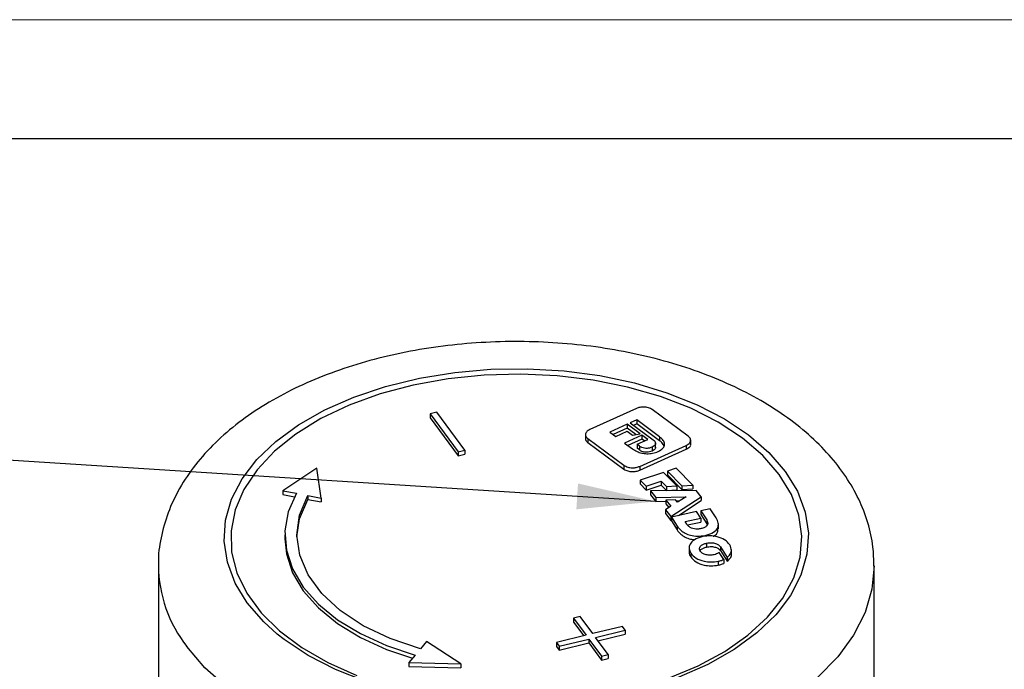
# Model space of a CAD drawing. Header units: millimetres. Extents: x 0 to 420, y 0 to 297.
# Tile 63 of 64: x 356 to 397, y 270 to 297. Entities that reach past the tile are written whole.
import ezdxf

# ---------------------------------------------------------------- set-up
doc = ezdxf.new("R2010")
doc.units = ezdxf.units.MM
doc.layers.add('ОСЕВЫЕ', color=7, linetype='Continuous')
doc.dimstyles.new('SLDDIMSTYLE3', dxfattribs={"dimtxt": 0.18, "dimasz": 3.302, "dimexe": 0, "dimexo": 0.0625, "dimgap": 0, "dimtad": 0, "dimtih": 1, "dimtoh": 1, "dimdec": 0, "dimrnd": 1e-09, "dimzin": 0, "dimdsep": 46, "dimtxsty": 'Standard', "dimsah": 1, "dimcen": 0.09, "dimadec": 0, "dimazin": 0, "dimtfac": 3.302, "dimtdec": 0, "dimtofl": 0, "dimtmove": 0, "dimatfit": 3, "dimfxl": 0, "dimfrac": 2, "dimtolj": 1, "dimtzin": 0, "dimarcsym": 0})

msp = doc.modelspace()

# ---------------------------------------------------------------- linework, layer by layer
at = {"color": 7, "linetype": 'Continuous', "lineweight": 25}
for p, q in [((415, 292), (20, 292)), ((381.56474, 280.69812), (379.61455, 279.81884)), ((383.74031, 279.53666), (382.23053, 280.65262)), ((373.20428, 280.54178), (372.92808, 280.47418)), ((372.92808, 280.47418), (374.09908, 278.8797)), ((372.92808, 280.47418), (372.92808, 280.31087)), ((372.92808, 280.31087), (374.09908, 278.71639)), ((374.37528, 278.9473), (373.20428, 280.54178)), ((381.58315, 280.21724), (381.30899, 280.09363)), ((382.5387, 279.51094), (381.58315, 280.21724)), ((381.58315, 280.21724), (381.58315, 280.05393)), ((381.18074, 280.03581), (380.45434, 279.7083)), ((381.18074, 279.8725), (380.59157, 279.60686)), ((381.72365, 279.63451), (381.18074, 280.03581)), ((381.18074, 280.03581), (381.18074, 279.8725)), ((381.54094, 279.60625), (381.18074, 279.8725)), ((381.30899, 280.09363), (382.26819, 279.38463)), ((381.58315, 280.05393), (381.44622, 279.9922)), ((382.5387, 279.34764), (381.58315, 280.05393)), ((379.43062, 279.62203), (379.43062, 279.41789)), ((379.52988, 279.43498), (381.03966, 278.31902)), ((379.52988, 279.43498), (379.52988, 279.27167)), ((380.45434, 279.7083), (380.69654, 279.52928)), ((380.69654, 279.52928), (381.17761, 279.74618)), ((381.79901, 279.57881), (381.07261, 279.2513)), ((381.17761, 279.74618), (381.39703, 279.58399)), ((381.79901, 279.4155), (381.20985, 279.14986)), ((381.39703, 279.58399), (381.72365, 279.63451)), ((381.59222, 279.19726), (382.04128, 279.39973)), ((382.04128, 279.39973), (381.79901, 279.57881)), ((381.79901, 279.57881), (381.79901, 279.4155)), ((381.90405, 279.33786), (381.79901, 279.4155)), ((382.5387, 279.51094), (382.5387, 279.34764)), ((383.83965, 279.18617), (383.83965, 279.39031)), ((379.52988, 279.27167), (381.03966, 278.15571)), ((381.07261, 279.2513), (381.40478, 279.00577)), ((381.69088, 279.12434), (381.59222, 279.19726)), ((381.59222, 279.19726), (381.59222, 279.03396)), ((381.69088, 278.96103), (381.59222, 279.03396)), ((381.69088, 279.12434), (381.69088, 278.96103)), ((381.70552, 278.27329), (383.65571, 279.15257)), ((381.70552, 278.10998), (383.65571, 278.98926)), ((382.22053, 279.07631), (382.22053, 278.91301)), ((382.36748, 279.05191), (382.36748, 279.25605)), ((383.65571, 279.15257), (383.65571, 278.98926)), ((374.09908, 278.8797), (374.37528, 278.9473)), ((374.09908, 278.8797), (374.09908, 278.71639)), ((374.09908, 278.71639), (374.37528, 278.78399)), ((374.37528, 278.9473), (374.37528, 278.78399)), ((368.17513, 278.19539), (366.74468, 277.25098)), ((368.36018, 276.94542), (368.17513, 278.19539)), ((381.03966, 278.31902), (381.03966, 278.15571)), ((381.70552, 278.27329), (381.70552, 278.10998)), ((383.23068, 278.19625), (382.86379, 278.07544)), ((383.92936, 277.48916), (383.23068, 278.19625)), ((382.70084, 278.02178), (381.72073, 277.69904)), ((383.2645, 277.45133), (382.70084, 278.02178)), ((382.86379, 278.07544), (383.46899, 277.46294)), ((382.86379, 278.07544), (382.86379, 277.91213)), ((382.86379, 277.91213), (383.46899, 277.29963)), ((381.72073, 277.69904), (381.97295, 277.44378)), ((381.72073, 277.69904), (381.72073, 277.53573)), ((381.72073, 277.53573), (381.97295, 277.28047)), ((381.97295, 277.44378), (382.6081, 277.65293)), ((381.97295, 277.28047), (382.6081, 277.48963)), ((381.97295, 277.44378), (381.97295, 277.28047)), ((382.6081, 277.65293), (382.83162, 277.42673)), ((382.6081, 277.65293), (382.6081, 277.48963)), ((382.6081, 277.48963), (382.83162, 277.26342)), ((382.83162, 277.42673), (383.2645, 277.45133)), ((382.83162, 277.42673), (382.83162, 277.26342)), ((383.2645, 277.45133), (383.2645, 277.28802)), ((383.46899, 277.46294), (383.92936, 277.48916)), ((383.46899, 277.46294), (383.46899, 277.29963)), ((383.46899, 277.29963), (383.92936, 277.32585)), ((383.92936, 277.48916), (383.92936, 277.32585)), ((366.74468, 277.25098), (367.31485, 277.14314)), ((366.74468, 277.25098), (366.74468, 277.08767)), ((366.74468, 277.08767), (367.23469, 276.99499)), ((367.79, 277.05327), (368.36018, 276.94542)), ((367.79, 277.05327), (367.79, 276.88996)), ((367.79, 276.88996), (368.36018, 276.78211)), ((368.36018, 276.94542), (368.36018, 276.78211)), ((384.07412, 277.25776), (382.15668, 277.24722)), ((382.15668, 277.24722), (382.37958, 276.96637)), ((382.15668, 277.24722), (382.15668, 277.08392)), ((382.15668, 277.08392), (382.37958, 276.80306)), ((382.37958, 276.96637), (383.65531, 276.99342)), ((382.37958, 276.96637), (382.37958, 276.80306)), ((382.83162, 277.26342), (383.2645, 277.28802)), ((383.0127, 276.1686), (384.27853, 277.00019)), ((383.65531, 276.99342), (383.29118, 276.7673)), ((384.27853, 277.00019), (384.07412, 277.25776)), ((384.27853, 277.00019), (384.27853, 276.83688)), ((382.37958, 276.80306), (382.80363, 276.81205)), ((383.01167, 276.59999), (382.78525, 276.4552)), ((383.20835, 276.87167), (382.80363, 276.86214)), ((382.80363, 276.86214), (383.01167, 276.59999)), ((382.80363, 276.86214), (382.80363, 276.69883)), ((382.80363, 276.69883), (382.9257, 276.54502)), ((383.29118, 276.7673), (383.20835, 276.87167)), ((383.24817, 276.82148), (383.38303, 276.82434)), ((383.32592, 276.21107), (384.27853, 276.83688)), ((384.65808, 276.4972), (384.26243, 276.41222)), ((384.9052, 276.11375), (384.65808, 276.4972)), ((382.78525, 276.4552), (383.0127, 276.1686)), ((382.78525, 276.4552), (382.78525, 276.29189)), ((382.78525, 276.29189), (383.0127, 276.0053)), ((383.0127, 276.1686), (383.0127, 276.0053)), ((384.08662, 276.37445), (383.02952, 276.1474)), ((383.02952, 276.1474), (383.27297, 275.76966)), ((383.02952, 276.1474), (383.02952, 275.9841)), ((383.60713, 275.95794), (384.26411, 276.09905)), ((384.26411, 276.09905), (384.08662, 276.37445)), ((384.26243, 276.41222), (384.51235, 276.02445)), ((384.26243, 276.41222), (384.26243, 276.24891)), ((384.26243, 276.24891), (384.51235, 275.86114)), ((384.26411, 276.09905), (384.26411, 275.93574)), ((383.0127, 276.0053), (383.02952, 276.01635)), ((383.02952, 275.9841), (383.27297, 275.60636)), ((383.27297, 275.76966), (383.27297, 275.60636)), ((383.67955, 275.84558), (383.60713, 275.95794)), ((383.70621, 275.81591), (384.26411, 275.93574)), ((384.51235, 276.02445), (384.51235, 275.86114)), ((384.51235, 275.86114), (384.53242, 275.81568)), ((384.99952, 275.6523), (384.99952, 275.85643)), ((366.8327, 275.39965), (366.8327, 275.23634)), ((384.36257, 275.33408), (384.30757, 275.32251)), ((384.42821, 275.37311), (384.4831, 275.38486)), ((383.77693, 274.87262), (383.77693, 274.66849)), ((384.50539, 275.0551), (384.50539, 274.8918)), ((385.08547, 274.90394), (385.37259, 274.45845)), ((385.08547, 274.90394), (385.08547, 274.74063)), ((383.84569, 274.63765), (383.84569, 274.47434)), ((385.2235, 274.37037), (385.03538, 274.66225)), ((385.08547, 274.74063), (385.37259, 274.29514)), ((385.37259, 274.45845), (385.37259, 274.29514)), ((385.54795, 274.58751), (385.54795, 274.79165)), ((361.5327, 274.09671), (361.5327, 266.84721)), ((384.99467, 274.29593), (384.99467, 274.13262)), ((385.2235, 274.37037), (385.2235, 274.20707)), ((391.5327, 266.84721), (391.5327, 274.09671)), ((379.20799, 271.97875), (378.93178, 271.91115)), ((379.73494, 271.26123), (379.20799, 271.97875)), ((378.93178, 271.91115), (379.45874, 271.19363)), ((378.93178, 271.91115), (378.93178, 271.74784)), ((378.93178, 271.74784), (379.35708, 271.16875)), ((380.97785, 271.56543), (379.73494, 271.26123)), ((381.09495, 271.40599), (380.97785, 271.56543)), ((379.45874, 271.19363), (378.21583, 270.88943)), ((379.85204, 271.10178), (381.09495, 271.40599)), ((379.9537, 270.96336), (381.09495, 271.24268)), ((381.09495, 271.40599), (381.09495, 271.24268)), ((372.77508, 270.93396), (372.51292, 270.6224)), ((374.20267, 269.98811), (372.77508, 270.93396)), ((378.21583, 270.88943), (378.33293, 270.72998)), ((378.21583, 270.88943), (378.21583, 270.72612)), ((378.21583, 270.72612), (378.33293, 270.56667)), ((378.33293, 270.72998), (379.57584, 271.03418)), ((378.33293, 270.56667), (379.57584, 270.87087)), ((378.33293, 270.72998), (378.33293, 270.56667)), ((379.57584, 271.03418), (380.10279, 270.31667)), ((379.57584, 271.03418), (379.57584, 270.87087)), ((379.57584, 270.87087), (380.10279, 270.15336)), ((380.37899, 270.38427), (379.85204, 271.10178)), ((372.29445, 270.36276), (372.03229, 270.0512)), ((380.10279, 270.31667), (380.37899, 270.38427)), ((380.10279, 270.31667), (380.10279, 270.15336)), ((380.37899, 270.38427), (380.37899, 270.22096)), ((372.03229, 270.0512), (374.20267, 269.98811)), ((372.03229, 270.0512), (372.03229, 269.88789)), ((372.03229, 269.88789), (374.20267, 269.8248)), ((374.20267, 269.98811), (374.20267, 269.8248)), ((380.10279, 270.15336), (380.37899, 270.22096))]:
    msp.add_line(p, q, dxfattribs=at)
at = {"color": 8, "linetype": 'Continuous', "lineweight": 25, "flags": 128}
for points in [[(365.25881, 272.54502), (364.74865, 273.38248), (364.42432, 274.25025), (364.29096, 275.13464), (364.35065, 276.02171), (364.60246, 276.89747), (365.04242, 277.7481), (365.66358, 278.56019), (366.45616, 279.32093), (367.40765, 280.01833), (368.50305, 280.64139), (369.72508, 281.18027), (371.05447, 281.6265), (372.47026, 281.97301), (373.95012, 282.21436), (375.4707, 282.34673), (377.00803, 282.36804), (378.53786, 282.27795), (380.03608, 282.07788), (381.47904, 281.77098), (382.84399, 281.36211), (384.10942, 280.8577), (385.25535, 280.26571), (386.26372, 279.59547), (387.11863, 278.85756), (387.80659, 278.06362), (388.31676, 277.22616), (388.64108, 276.35839), (388.77445, 275.47399), (388.71476, 274.58693), (388.46295, 273.71117), (388.02299, 272.86054), (387.46164, 272.11587)], [(391.5327, 274.0969), (391.4369, 273.11958), (391.1468, 272.14516), (390.66619, 271.19619), (390.00133, 270.28503), (389.16088, 269.42356)], [(366.51361, 271.24009), (365.94678, 271.75107), (365.25881, 272.54502)], [(364.40766, 268.99879), (363.48006, 269.82992), (362.72261, 270.71667)]]:
    msp.add_lwpolyline(points, dxfattribs=at)
at = {"color": 7, "linetype": 'Continuous', "lineweight": 25, "flags": 128}
for points in [[(387.55225, 277.93339), (386.86434, 278.72473), (386.0068, 279.45879), (384.99368, 280.12352), (383.84164, 280.70801), (382.56958, 281.20264), (381.1984, 281.59931), (379.75061, 281.89151), (378.24998, 282.07442), (376.72116, 282.14505), (375.18924, 282.10224), (373.67937, 281.9467), (372.21636, 281.68097), (370.82423, 281.30942), (369.52583, 280.83815), (368.34248, 280.27489), (367.29361, 279.62891), (366.39645, 278.9108), (365.66572, 278.13235), (365.11344, 277.30636), (364.74865, 276.44637), (364.57736, 275.56651), (364.60238, 274.68124), (364.82329, 273.80507), (365.23647, 272.95241), (365.83513, 272.13725), (366.60945, 271.37298), (367.54671, 270.67215), (368.63151, 270.04626), (369.84606, 269.50558)], [(382.90347, 269.38689), (384.1469, 269.90521), (385.26531, 270.51107), (386.24032, 271.19453), (387.05594, 271.94434), (387.69877, 272.74822), (388.15825, 273.59295), (388.42684, 274.46466), (388.50013, 275.34904), (388.37691, 276.23157), (388.05921, 277.09777), (387.55225, 277.93339)], [(367.31485, 277.14314), (366.97766, 276.3641), (366.83694, 275.56522), (366.89561, 274.76294), (367.15245, 273.97376), (367.60218, 273.21389), (368.23555, 272.49897), (369.03954, 271.8437), (369.99761, 271.26156), (371.09007, 270.7645), (372.29445, 270.36276)], [(372.51292, 270.6224), (371.24984, 271.05151), (370.12083, 271.59096), (369.15453, 272.22706), (368.37546, 272.94368), (367.80339, 273.72262), (367.45285, 274.54411), (367.33273, 275.38732), (367.44607, 276.23084), (367.79, 277.05327)], [(367.33379, 275.318), (367.44607, 276.06753), (367.79, 276.88996)], [(366.8327, 275.23634), (366.89561, 274.59963), (367.15245, 273.81045), (367.60218, 273.05058), (368.23555, 272.33566), (369.03954, 271.68039), (369.99761, 271.09825), (371.09007, 270.60119), (372.18362, 270.23104)], [(387.46164, 272.11587), (387.40182, 272.04845), (386.60925, 271.28771), (385.65775, 270.59031), (384.56236, 269.96725), (383.34032, 269.42836), (382.01093, 268.98214), (380.59515, 268.63563), (379.11529, 268.39428), (377.59471, 268.26191), (376.05738, 268.2406), (374.52754, 268.33069), (373.02933, 268.53076), (371.58637, 268.83765), (370.22141, 269.24653), (368.95599, 269.75094), (367.81006, 270.34293), (366.80168, 271.01316), (366.51361, 271.24009)]]:
    msp.add_lwpolyline(points, dxfattribs=at)
at = {"color": 8, "linetype": 'Continuous', "lineweight": 25}
msp.add_arc((367.18385, 274.18614), 5.65153, 180.704431, 217.871932, dxfattribs=at)
at = {"color": 7, "linetype": 'Continuous', "lineweight": 25}
for points, knots in [([(391.51729, 274.09711), (391.51342, 274.36422), (391.50455, 274.97611), (391.28652, 275.91924), (390.90589, 276.90865), (390.35879, 277.8597), (389.65462, 278.76671), (388.79455, 279.6215), (387.78606, 280.41365), (386.64091, 281.13206), (385.37535, 281.76674), (384.00751, 282.31007), (382.55578, 282.75677), (381.03776, 283.10336), (379.47077, 283.34741), (377.8721, 283.48729), (376.25911, 283.5221), (374.64927, 283.45163), (373.05998, 283.2764), (371.50834, 282.99759), (370.01097, 282.61693), (368.58396, 282.13659), (367.24302, 281.55906), (366.00372, 280.88719), (364.88227, 280.12473), (363.89609, 279.27743), (363.06237, 278.35448), (362.39918, 277.36966), (361.91157, 276.3409), (361.62912, 275.28947), (361.51138, 274.54254), (361.53831, 274.15646), (361.5408, 274.12084)], [0, 0, 0, 0, 0.0247982, 0.05680676, 0.08896455, 0.12163236, 0.15503516, 0.18921446, 0.22403798, 0.25927723, 0.29470788, 0.33014842, 0.3655225, 0.40081234, 0.43602611, 0.47118506, 0.50631645, 0.54145035, 0.57661116, 0.61182753, 0.64713149, 0.68255318, 0.71811639, 0.7538294, 0.78966753, 0.8255127, 0.86114313, 0.89626833, 0.93061027, 0.96404535, 0.99668302, 1, 1, 1, 1]), ([(382.23053, 280.65262), (382.17997, 280.68132), (382.08036, 280.73788), (381.88558, 280.76241), (381.706, 280.74952), (381.6124, 280.71546), (381.56474, 280.69812)], [0, 0, 0, 0, 0.2824309, 0.55647953, 0.77415853, 1, 1, 1, 1]), ([(379.61455, 279.81884), (379.56427, 279.78951), (379.46554, 279.7319), (379.42097, 279.61955), (379.44173, 279.51605), (379.50018, 279.4623), (379.52988, 279.43498)], [0, 0, 0, 0, 0.28484098, 0.55942941, 0.77608611, 1, 1, 1, 1]), ([(379.43312, 279.4385), (379.43591, 279.41039), (379.44189, 279.34991), (379.49921, 279.29894), (379.52988, 279.27167)], [0, 0, 0, 0, 0.46488486, 1, 1, 1, 1]), ([(382.26819, 279.38463), (382.29178, 279.36494), (382.33657, 279.32756), (382.36948, 279.26376), (382.3678, 279.19739), (382.3206, 279.12924), (382.2551, 279.0946), (382.22053, 279.07631)], [0, 0, 0, 0, 0.2052199, 0.38965743, 0.5628241, 0.7692288, 1, 1, 1, 1]), ([(382.47074, 278.8935), (382.5501, 278.93788), (382.70453, 279.02425), (382.76755, 279.20253), (382.70381, 279.37069), (382.59645, 279.46189), (382.5387, 279.51094)], [0, 0, 0, 0, 0.27067735, 0.52668944, 0.74543032, 1, 1, 1, 1]), ([(383.65571, 279.15257), (383.70597, 279.1819), (383.80472, 279.23952), (383.84931, 279.35191), (383.82855, 279.4555), (383.77005, 279.50931), (383.74031, 279.53666)], [0, 0, 0, 0, 0.28465766, 0.55923442, 0.7759503, 1, 1, 1, 1]), ([(381.40478, 279.00577), (381.46351, 278.96728), (381.57372, 278.89503), (381.78263, 278.82496), (382.00984, 278.79502), (382.25534, 278.81278), (382.39765, 278.86611), (382.47074, 278.8935)], [0, 0, 0, 0, 0.21834454, 0.40979363, 0.58530212, 0.78699726, 1, 1, 1, 1]), ([(382.22053, 279.07631), (382.18681, 279.06306), (382.12317, 279.03804), (382.01245, 279.02319), (381.89843, 279.03058), (381.78367, 279.06412), (381.72304, 279.10347), (381.69088, 279.12434)], [0, 0, 0, 0, 0.20102037, 0.37940849, 0.55031624, 0.76144379, 1, 1, 1, 1]), ([(382.22053, 278.91301), (382.18681, 278.89975), (382.12317, 278.87474), (382.01245, 278.85988), (381.89843, 278.86728), (381.78367, 278.90081), (381.72304, 278.94016), (381.69088, 278.96103)], [0, 0, 0, 0, 0.20102037, 0.37940849, 0.55031624, 0.76144379, 1, 1, 1, 1]), ([(382.3633, 279.07238), (382.36383, 279.06102), (382.36549, 279.0256), (382.31931, 278.96594), (382.25466, 278.93129), (382.22053, 278.91301)], [0, 0, 0, 0, 0.18218506, 0.56830162, 1, 1, 1, 1]), ([(382.71522, 279.13398), (382.70917, 279.15473), (382.68612, 279.23392), (382.60129, 279.29935), (382.5387, 279.34764)], [0, 0, 0, 0, 0.262081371, 1, 1, 1, 1]), ([(383.65571, 278.98926), (383.70446, 279.01845), (383.80025, 279.07579), (383.84872, 279.16142), (383.83795, 279.20325), (383.83714, 279.20639)], [0, 0, 0, 0, 0.48955683, 0.96177641, 1, 1, 1, 1]), ([(381.03966, 278.31902), (381.09024, 278.29027), (381.18985, 278.23365), (381.38465, 278.20901), (381.56425, 278.22187), (381.65785, 278.25594), (381.70552, 278.27329)], [0, 0, 0, 0, 0.28262754, 0.55661217, 0.77418235, 1, 1, 1, 1]), ([(381.03966, 278.15571), (381.09024, 278.12696), (381.18985, 278.07035), (381.38465, 278.0457), (381.56425, 278.05857), (381.65785, 278.09263), (381.70552, 278.10998)], [0, 0, 0, 0, 0.28262754, 0.55661217, 0.77418235, 1, 1, 1, 1]), ([(384.4831, 275.38486), (384.59843, 275.42133), (384.82633, 275.49341), (384.99314, 275.6942), (385.01352, 275.90835), (384.94319, 276.04173), (384.9052, 276.11375)], [0, 0, 0, 0, 0.26046473, 0.51472831, 0.73795849, 1, 1, 1, 1]), ([(383.27297, 275.76966), (383.31788, 275.71004), (383.40195, 275.59843), (383.59862, 275.46525), (383.83901, 275.37397), (384.12999, 275.33268), (384.32774, 275.35949), (384.42821, 275.37311)], [0, 0, 0, 0, 0.22481591, 0.42082008, 0.59755324, 0.79552523, 1, 1, 1, 1]), ([(384.2728, 275.66102), (384.22513, 275.65292), (384.13473, 275.63756), (383.99513, 275.64618), (383.86579, 275.68273), (383.75206, 275.75076), (383.70475, 275.81261), (383.67955, 275.84558)], [0, 0, 0, 0, 0.19477312, 0.36932462, 0.53985779, 0.75477927, 1, 1, 1, 1]), ([(384.51235, 276.02445), (384.52826, 275.99495), (384.55838, 275.93913), (384.5592, 275.85411), (384.51837, 275.77407), (384.42277, 275.70191), (384.32436, 275.67508), (384.2728, 275.66102)], [0, 0, 0, 0, 0.211192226, 0.399709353, 0.573858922, 0.776729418, 1, 1, 1, 1]), ([(384.78134, 275.34071), (384.7878, 275.34322), (384.89857, 275.38629), (384.98371, 275.51462), (384.98688, 275.62973), (384.98808, 275.67314)], [0, 0, 0, 0, 0.03711142, 0.63686213, 1, 1, 1, 1]), ([(383.27297, 275.60636), (383.31783, 275.54653), (383.40179, 275.43455), (383.59915, 275.3038), (383.80235, 275.21869), (383.94705, 275.20481), (384.00395, 275.19936)], [0, 0, 0, 0, 0.3157052, 0.59095055, 0.83913394, 1, 1, 1, 1]), ([(384.30757, 275.32251), (384.19497, 275.28567), (383.97114, 275.21243), (383.8012, 275.02061), (383.75675, 274.82165), (383.81528, 274.70057), (383.84569, 274.63765)], [0, 0, 0, 0, 0.27129228, 0.5393083, 0.76062449, 1, 1, 1, 1]), ([(385.47918, 274.9858), (385.41585, 275.0591), (385.29433, 275.19976), (384.97993, 275.32302), (384.65591, 275.37015), (384.46083, 275.34616), (384.36257, 275.33408)], [0, 0, 0, 0, 0.30041731, 0.57650555, 0.78671922, 1, 1, 1, 1]), ([(384.2396, 274.71956), (384.22664, 274.74607), (384.20159, 274.7973), (384.21626, 274.87626), (384.26978, 274.95), (384.36572, 275.01601), (384.45843, 275.04196), (384.50539, 275.0551)], [0, 0, 0, 0, 0.200273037, 0.386997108, 0.56818516, 0.781266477, 1, 1, 1, 1]), ([(384.22252, 274.71153), (384.22257, 274.71188), (384.22662, 274.73686), (384.27335, 274.7864), (384.36474, 274.85278), (384.4581, 274.87868), (384.50539, 274.8918)], [0, 0, 0, 0, 0.00416117, 0.29850578, 0.64466181, 1, 1, 1, 1]), ([(384.50539, 275.0551), (384.57049, 275.06441), (384.69805, 275.08264), (384.87821, 275.0512), (385.0146, 274.98888), (385.06121, 274.93301), (385.08547, 274.90394)], [0, 0, 0, 0, 0.28038354, 0.5493651, 0.76548125, 1, 1, 1, 1]), ([(384.50539, 274.8918), (384.57049, 274.9011), (384.69805, 274.91934), (384.87821, 274.88789), (385.0146, 274.82557), (385.06121, 274.76971), (385.08547, 274.74063)], [0, 0, 0, 0, 0.28038354, 0.5493651, 0.76548125, 1, 1, 1, 1]), ([(385.37259, 274.45845), (385.41701, 274.49993), (385.50732, 274.58426), (385.57275, 274.76935), (385.51531, 274.90223), (385.47918, 274.9858)], [0, 0, 0, 0, 0.26427993, 0.53729894, 1, 1, 1, 1]), ([(383.78283, 274.68849), (383.78092, 274.68044), (383.76375, 274.60813), (383.80714, 274.53729), (383.84569, 274.47434)], [0, 0, 0, 0, 0.111354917, 1, 1, 1, 1]), ([(383.84569, 274.63765), (383.91088, 274.56271), (384.03592, 274.41896), (384.36149, 274.29551), (384.696, 274.25216), (384.89449, 274.28125), (384.99467, 274.29593)], [0, 0, 0, 0, 0.3001316, 0.5757206, 0.78585102, 1, 1, 1, 1]), ([(383.84569, 274.47434), (383.91088, 274.3994), (384.03592, 274.25565), (384.36149, 274.1322), (384.696, 274.08885), (384.89449, 274.11794), (384.99467, 274.13262)], [0, 0, 0, 0, 0.3001316, 0.5757206, 0.78585102, 1, 1, 1, 1]), ([(384.82002, 274.56692), (384.75499, 274.55763), (384.62746, 274.53942), (384.44722, 274.57117), (384.31074, 274.63402), (384.26398, 274.69024), (384.2396, 274.71956)], [0, 0, 0, 0, 0.279342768, 0.547785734, 0.764231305, 1, 1, 1, 1]), ([(385.03538, 274.66225), (385.00223, 274.63958), (384.94229, 274.59859), (384.85779, 274.5767), (384.82002, 274.56692)], [0, 0, 0, 0, 0.552990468, 1, 1, 1, 1]), ([(385.37259, 274.29514), (385.41551, 274.33657), (385.50278, 274.42081), (385.55975, 274.53318), (385.54005, 274.59477), (385.53617, 274.60689)], [0, 0, 0, 0, 0.43744454, 0.88935429, 1, 1, 1, 1]), ([(384.99467, 274.29593), (385.0407, 274.30715), (385.12198, 274.32696), (385.19279, 274.35724), (385.2235, 274.37037)], [0, 0, 0, 0, 0.5662762, 1, 1, 1, 1]), ([(384.99467, 274.13262), (385.0407, 274.14384), (385.12198, 274.16365), (385.19279, 274.19393), (385.2235, 274.20707)], [0, 0, 0, 0, 0.5662762, 1, 1, 1, 1])]:
    msp.add_open_spline(points, degree=3, knots=knots, dxfattribs=at)
at = {"layer": 'ОСЕВЫЕ', "lineweight": 18}
msp.add_line((0, 297), (420, 297), dxfattribs=at)

# ---------------------------------------------------------------- leaders
at = {"color": 7, "linetype": 'Continuous', "lineweight": 0}
msp.add_leader([(382.37958, 276.80306), (339.25632, 279.55699)], dimstyle='SLDDIMSTYLE3', dxfattribs=at)

doc.saveas('drawing.dxf')
